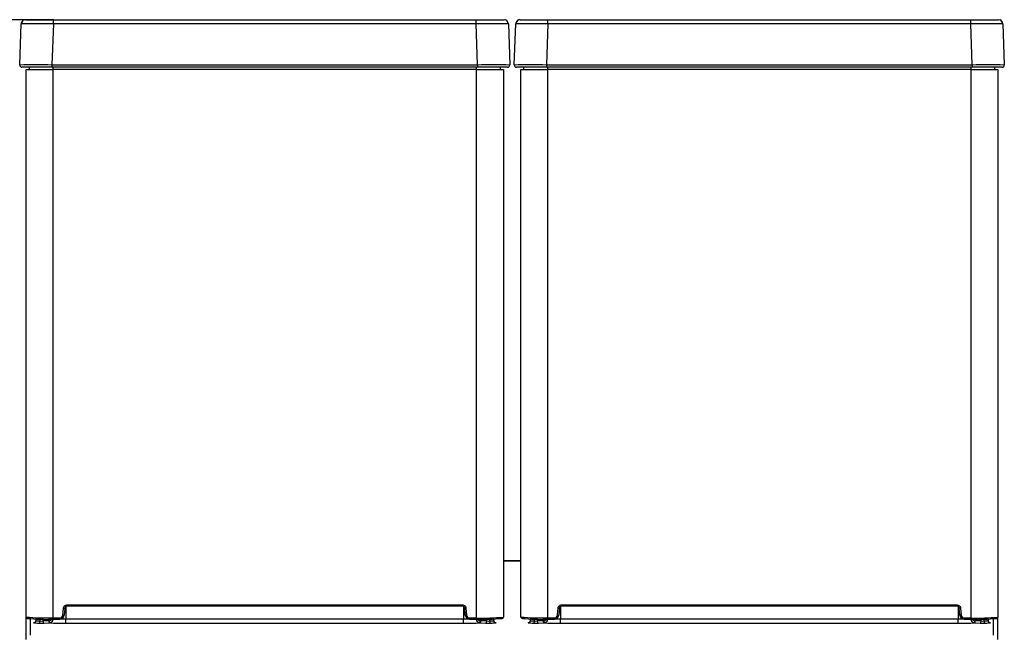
# Model space of a CAD drawing. Header units: millimetres. Extents: x -40 to 419, y 0 to 295.
# Tile 40 of 85: x 86 to 109, y 230 to 245. Entities that reach past the tile are written whole.
import ezdxf
from ezdxf.enums import TextEntityAlignment as Align

# ---------------------------------------------------------------- set-up
doc = ezdxf.new("R2010")
doc.units = ezdxf.units.MM
doc.layers.add('BW4C_TWINTOWER_H', color=7, linetype='Continuous')
doc.layers.add('Standard', color=7, linetype='Continuous')
doc.styles.add('SEACAD_Arial', font='arial.ttf')
doc.dimstyles.new('ISO_(mm)', dxfattribs={"dimtxt": 3, "dimasz": 3, "dimexe": 1.5, "dimexo": 0, "dimgap": 0.75, "dimtad": 1, "dimdec": 0, "dimlfac": 10, "dimtxsty": 'SEACAD_Arial', "dimblk1": '_SE_FILLED', "dimblk2": '_SE_FILLED', "dimsah": 1, "dimcen": 1.5, "dimadec": 0, "dimazin": 0, "dimtfac": 0.5, "dimtmove": 0, "dimatfit": 3, "dimfxl": 1, "dimarcsym": 0})

# ---------------------------------------------------------------- blocks, each defined once
blk = doc.blocks.new('SE1')
at = {"layer": 'BW4C_TWINTOWER_H', "color": 7, "linetype": 'Continuous'}
for p, q in [((85.952, 243.51), (85.985, 244.462)), ((86.085, 244.558), (86.73, 244.558)), ((86.73, 244.462), (86.696, 243.51)), ((86.73, 244.558), (96.521, 244.558)), ((86.73, 244.462), (86.73, 244.558)), ((96.521, 244.462), (86.73, 244.462)), ((96.521, 244.558), (97.165, 244.558)), ((96.521, 244.462), (96.521, 244.558)), ((96.554, 243.51), (96.521, 244.462)), ((97.265, 244.462), (97.298, 243.51)), ((97.402, 243.51), (97.435, 244.462)), ((97.535, 244.558), (98.18, 244.558)), ((98.18, 244.462), (98.146, 243.51)), ((98.18, 244.558), (107.971, 244.558)), ((98.18, 244.462), (98.18, 244.558)), ((107.971, 244.462), (98.18, 244.462)), ((107.971, 244.558), (108.615, 244.558)), ((107.971, 244.462), (107.971, 244.558)), ((108.004, 243.51), (107.971, 244.462)), ((108.715, 244.462), (108.748, 243.51)), ((86.696, 243.51), (96.554, 243.51)), ((86.696, 243.51), (86.696, 243.458)), ((96.554, 243.51), (96.554, 243.458)), ((98.146, 243.51), (108.004, 243.51)), ((98.146, 243.51), (98.146, 243.458)), ((108.004, 243.51), (108.004, 243.458)), ((86.696, 243.458), (86.002, 243.458)), ((86.1, 230.73), (86.1, 243.408)), ((86.1, 243.408), (86.72, 243.408)), ((86.175, 243.408), (86.175, 243.458)), ((96.554, 243.458), (86.696, 243.458)), ((86.72, 243.458), (86.72, 243.408)), ((86.72, 243.408), (86.72, 230.71)), ((96.53, 243.408), (86.72, 243.408)), ((93.075, 243.458), (90.975, 243.458)), ((96.53, 243.408), (96.53, 243.458)), ((96.53, 230.71), (96.53, 243.408)), ((96.53, 243.408), (97.15, 243.408)), ((97.248, 243.458), (96.554, 243.458)), ((97.075, 243.458), (97.075, 243.408)), ((97.15, 243.408), (97.15, 230.73)), ((98.146, 243.458), (97.452, 243.458)), ((97.55, 230.73), (97.55, 243.408)), ((97.55, 243.408), (98.17, 243.408)), ((97.625, 243.408), (97.625, 243.458)), ((108.004, 243.458), (98.146, 243.458)), ((98.17, 243.458), (98.17, 243.408)), ((98.17, 243.408), (98.17, 230.71)), ((107.98, 243.408), (98.17, 243.408)), ((104.525, 243.458), (102.425, 243.458)), ((107.98, 243.408), (107.98, 243.458)), ((107.98, 230.71), (107.98, 243.408)), ((107.98, 243.408), (108.6, 243.408)), ((108.698, 243.458), (108.004, 243.458)), ((108.525, 243.458), (108.525, 243.408)), ((108.6, 243.408), (108.6, 230.73)), ((97.15, 232.03), (97.55, 232.03)), ((97.55, 232.03), (97.15, 232.03)), ((87.02, 230.972), (87.02, 230.687)), ((87.046, 231.01), (87.046, 230.98)), ((87.046, 231.01), (96.204, 231.01)), ((96.204, 230.98), (87.046, 230.98)), ((96.204, 231.01), (96.204, 230.98)), ((96.23, 230.972), (96.23, 230.687)), ((98.47, 230.972), (98.47, 230.687)), ((98.496, 231.01), (98.496, 230.98)), ((98.496, 231.01), (107.654, 231.01)), ((107.654, 230.98), (98.496, 230.98)), ((107.654, 231.01), (107.654, 230.98)), ((107.68, 230.972), (107.68, 230.687)), ((86.1, 230.207), (86.1, 230.73)), ((86.952, 230.773), (86.966, 230.937)), ((86.952, 230.773), (86.982, 230.771)), ((86.966, 230.937), (86.996, 230.934)), ((86.996, 230.934), (86.982, 230.771)), ((96.284, 230.937), (96.254, 230.934)), ((96.268, 230.771), (96.254, 230.934)), ((96.298, 230.773), (96.268, 230.771)), ((96.284, 230.937), (96.298, 230.773)), ((98.402, 230.773), (98.416, 230.937)), ((98.402, 230.773), (98.432, 230.771)), ((98.416, 230.937), (98.446, 230.934)), ((98.446, 230.934), (98.432, 230.771)), ((107.734, 230.937), (107.704, 230.934)), ((107.718, 230.771), (107.704, 230.934)), ((107.748, 230.773), (107.718, 230.771)), ((107.734, 230.937), (107.748, 230.773)), ((108.6, 230.207), (108.6, 230.726)), ((86.2, 230.307), (86.2, 230.691)), ((86.325, 230.715), (86.323, 230.645)), ((86.424, 230.64), (86.424, 230.713)), ((86.484, 230.712), (86.484, 230.639)), ((86.616, 230.643), (86.484, 230.639)), ((86.513, 230.59), (86.645, 230.594)), ((86.629, 230.645), (86.629, 230.71)), ((86.645, 230.594), (86.666, 230.599)), ((86.72, 230.68), (86.72, 230.71)), ((86.72, 230.71), (86.882, 230.71)), ((86.72, 230.68), (86.882, 230.68)), ((86.882, 230.71), (86.882, 230.68)), ((87.02, 230.687), (96.23, 230.687)), ((87.02, 230.589), (87.02, 230.687)), ((87.02, 230.589), (96.23, 230.589)), ((96.23, 230.589), (96.23, 230.687)), ((96.368, 230.71), (96.368, 230.68)), ((96.368, 230.71), (96.53, 230.71)), ((96.368, 230.68), (96.53, 230.68)), ((96.53, 230.71), (96.53, 230.68)), ((96.605, 230.594), (96.584, 230.599)), ((96.605, 230.594), (96.737, 230.59)), ((96.621, 230.71), (96.622, 230.645)), ((96.766, 230.639), (96.634, 230.643)), ((96.766, 230.639), (96.766, 230.712)), ((96.826, 230.713), (96.826, 230.64)), ((96.927, 230.645), (96.925, 230.715)), ((96.93, 230.643), (96.929, 230.685)), ((97.775, 230.715), (97.773, 230.645)), ((97.874, 230.64), (97.874, 230.713)), ((97.934, 230.712), (97.934, 230.639)), ((98.066, 230.643), (97.934, 230.639)), ((97.963, 230.59), (98.095, 230.594)), ((98.079, 230.645), (98.079, 230.71)), ((98.095, 230.594), (98.116, 230.599)), ((98.17, 230.68), (98.17, 230.71)), ((98.17, 230.71), (98.332, 230.71)), ((98.17, 230.68), (98.332, 230.68)), ((98.332, 230.71), (98.332, 230.68)), ((98.47, 230.687), (107.68, 230.687)), ((98.47, 230.589), (98.47, 230.687)), ((98.47, 230.589), (107.68, 230.589)), ((107.68, 230.589), (107.68, 230.687)), ((107.818, 230.71), (107.818, 230.68)), ((107.818, 230.71), (107.98, 230.71)), ((107.818, 230.68), (107.98, 230.68)), ((107.98, 230.71), (107.98, 230.68)), ((108.055, 230.594), (108.034, 230.599)), ((108.055, 230.594), (108.187, 230.59)), ((108.071, 230.71), (108.072, 230.645)), ((108.216, 230.639), (108.084, 230.643)), ((108.216, 230.639), (108.216, 230.712)), ((108.276, 230.713), (108.276, 230.64)), ((108.377, 230.645), (108.375, 230.715)), ((108.38, 230.643), (108.379, 230.685)), ((108.5, 230.307), (108.5, 230.691))]:
    blk.add_line(p, q, dxfattribs=at)
for centre, radius, start, end in [((86.085, 244.458), 0.1, 130.2883, 178), ((86.357, 215.512), 28.952, 89.2633, 90.7367), ((86.074, 244.48), 0.0758, 108.9424, 193.336), ((86.085, 244.458), 0.1, 90, 111.2421), ((96.893, 215.512), 28.952, 89.2902, 90.7367), ((97.165, 244.458), 0.1, 2, 90), ((97.177, 244.48), 0.0758, 346.664, 71.0576), ((96.893, 215.512), 28.952, 89.2633, 89.2902), ((97.535, 244.458), 0.1, 130.2883, 178), ((97.807, 215.512), 28.952, 89.2633, 90.7367), ((97.524, 244.48), 0.0758, 108.9424, 193.336), ((97.535, 244.458), 0.1, 90, 111.2421), ((108.343, 215.512), 28.952, 89.2902, 90.7367), ((108.615, 244.458), 0.1, 2, 90), ((108.627, 244.48), 0.0758, 346.664, 71.0576), ((108.343, 215.512), 28.952, 89.2633, 89.2902), ((86.324, 199.646), 43.865, 89.5137, 90.4863), ((86.002, 243.508), 0.05, 178, 270), ((96.926, 199.646), 43.865, 89.5137, 90.4863), ((97.248, 243.508), 0.05, 270, 2), ((97.774, 199.646), 43.865, 89.5137, 90.4863), ((97.452, 243.508), 0.05, 178, 270), ((108.376, 199.646), 43.865, 89.5137, 90.4863), ((108.698, 243.508), 0.05, 270, 2), ((87.046, 230.93), 0.05, 90.0387, 175.0348), ((96.204, 230.93), 0.05, 4.9655, 89.9611), ((98.496, 230.93), 0.05, 90.0387, 175.0348), ((107.654, 230.93), 0.05, 4.9655, 89.9611), ((86.572, 235.576), 4.868, 264.4811, 271.7495), ((86.882, 230.78), 0.1, 270.0241, 354.9868), ((96.368, 230.78), 0.1, 185.0132, 269.9759), ((96.678, 235.596), 4.889, 268.2657, 275.5043), ((98.022, 235.576), 4.868, 264.4811, 271.7495), ((98.332, 230.78), 0.1, 270.0241, 354.9868), ((107.818, 230.78), 0.1, 185.0132, 269.9759), ((108.128, 235.596), 4.889, 268.2657, 275.5043), ((86.573, 234.919), 4.242, 264.0482, 271.9903), ((86.428, 232.477), 1.886, 265.3695, 268.9212), ((86.282, 230.65), 0.051, 272.9637, 285.7222), ((86.459, 232.125), 1.486, 264.7483, 268.6481), ((86.456, 231.144), 0.506, 266.4546, 273.2679), ((86.553, 230.996), 0.359, 282.2043, 301.4597), ((86.578, 230.746), 0.171, 300.924, 340.9569), ((87.034, 243.285), 12.598, 269.166, 269.9359), ((96.216, 243.288), 12.602, 270.0641, 270.8338), ((96.698, 230.997), 0.36, 238.5768, 257.7581), ((96.669, 230.744), 0.168, 198.6245, 239.4932), ((96.677, 234.919), 4.242, 268.0097, 275.9545), ((96.795, 231.143), 0.505, 266.7256, 273.5516), ((96.791, 232.125), 1.486, 271.3519, 275.2517), ((96.822, 232.477), 1.886, 271.0788, 274.6305), ((96.969, 230.609), 0.012, 271.2048, 289.3428), ((98.023, 234.919), 4.242, 264.0482, 271.9903), ((97.878, 232.477), 1.886, 265.3695, 268.9212), ((97.732, 230.65), 0.051, 272.9637, 285.7222), ((97.909, 232.125), 1.486, 264.7486, 268.6477), ((97.906, 231.144), 0.506, 266.4542, 273.2676), ((98.003, 230.996), 0.359, 282.2043, 301.4597), ((98.028, 230.746), 0.171, 300.924, 340.9569), ((98.484, 243.285), 12.598, 269.166, 269.9359), ((107.666, 243.285), 12.598, 270.0641, 270.834), ((108.148, 230.997), 0.36, 238.5775, 257.7579), ((108.119, 230.744), 0.168, 198.6263, 239.4928), ((108.127, 234.919), 4.242, 268.0097, 275.9545), ((108.245, 231.143), 0.505, 266.7257, 273.5517), ((108.241, 232.126), 1.487, 271.3527, 275.2501), ((108.272, 232.477), 1.886, 271.0788, 274.6305), ((108.419, 230.609), 0.012, 271.206, 289.3429)]:
    blk.add_arc(centre, radius, start, end, dxfattribs=at)
for centre, major_axis, ratio, start_param, end_param in [((86.13, 230.73), (0.03, 0), 0.999391, 3.141593, 4.712389), ((86.882, 230.78), (0, -0.07), 0.999391, 0, 1.483477), ((96.368, 230.78), (0, 0.07), 0.999391, 1.658116, 3.141593), ((97.12, 230.73), (0.03, 0), 0.999391, 4.712389, 6.283185), ((97.58, 230.73), (0.03, 0), 0.999391, 3.141593, 4.712389), ((98.332, 230.78), (0, -0.07), 0.999391, 0, 1.483477), ((107.818, 230.78), (0, 0.07), 0.999391, 1.658116, 3.141593), ((108.57, 230.73), (0.03, 0), 0.999391, 4.712389, 6.283185), ((86.353, 230.598), (0.0825, 0.0002), 0.038582, -3.677624, -3.16999), ((86.353, 230.598), (0.0825, 0.0002), 0.038582, 3.113195, 3.496214), ((86.276, 230.646), (-0.0051, -0.0497), 0.945151, 0.10705, 1.649036), ((86.393, 230.641), (-0.0014, -0.05), 0.628746, 0.044896, 1.571098), ((86.455, 230.593), (0.0923, 0), 0.030714, 3.972675, 5.391243), ((86.513, 230.64), (0.0012, -0.05), 0.573461, 4.715824, 6.240572), ((86.615, 230.697), (-0.0017, 0.0543), 0.819228, 3.13548, 3.424671), ((86.645, 230.644), (0.0012, -0.05), 0.573461, 4.715825, 6.240572), ((86.657, 230.646), (-0.0181, 0.0466), 0.550703, 1.377947, 2.812885), ((87.02, 230.611), (-0.618, 0), 0.034899, 0.91806, 1.570553), ((96.23, 230.611), (0.618, 0), 0.034899, 4.712625, 5.365133), ((96.593, 230.646), (-0.0181, -0.0466), 0.550703, 0.328708, 1.763643), ((96.605, 230.644), (-0.0012, -0.05), 0.573461, 0.042613, 1.567361), ((96.636, 230.697), (0.0017, 0.0543), 0.819228, 2.858569, 3.147686), ((96.737, 230.64), (-0.0012, -0.05), 0.573461, 0.042613, 1.567361), ((96.795, 230.593), (0.0923, 0), 0.030714, 4.033536, 5.452102), ((96.857, 230.641), (-0.0014, 0.05), 0.628746, 1.570495, 3.096697), ((96.974, 230.646), (-0.0051, 0.0497), 0.945151, 1.492556, 2.518934), ((96.974, 230.646), (-0.0051, 0.0497), 0.945151, 2.518934, 3.034543), ((96.897, 230.598), (-0.0825, 0.0002), 0.038582, 3.067401, 3.943686), ((96.897, 230.598), (-0.0825, 0.0002), 0.038582, -3.496212, -3.215784), ((97.803, 230.598), (0.0825, 0.0002), 0.038582, -3.677624, -3.16999), ((97.803, 230.598), (0.0825, 0.0002), 0.038582, 3.113195, 3.496214), ((97.726, 230.646), (-0.0051, -0.0497), 0.945151, 0.10705, 1.649036), ((97.843, 230.641), (-0.0014, -0.05), 0.628746, 0.044896, 1.571098), ((97.905, 230.593), (0.0923, 0), 0.030714, 3.972675, 5.391243), ((97.963, 230.64), (0.0012, -0.05), 0.573461, 4.715824, 6.240572), ((98.065, 230.697), (-0.0017, 0.0543), 0.819228, 3.13548, 3.424671), ((98.095, 230.644), (0.0012, -0.05), 0.573461, 4.715825, 6.240572), ((98.107, 230.646), (-0.0181, 0.0466), 0.550703, 1.377947, 2.812885), ((98.47, 230.611), (-0.618, 0), 0.034899, 0.91806, 1.570553), ((107.68, 230.611), (0.618, 0), 0.034899, 4.712625, 5.365133), ((108.043, 230.646), (-0.0181, -0.0466), 0.550703, 0.328708, 1.763646), ((108.055, 230.644), (-0.0012, -0.05), 0.573461, 0.042613, 1.567361), ((108.086, 230.697), (0.0017, 0.0543), 0.819228, 2.858569, 3.147686), ((108.187, 230.64), (-0.0012, -0.05), 0.573461, 0.042613, 1.567361), ((108.245, 230.593), (0.0923, 0), 0.030714, 4.033536, 5.452102), ((108.307, 230.641), (0.0014, -0.05), 0.628746, 4.712087, 6.23829), ((108.424, 230.646), (0.0051, -0.0497), 0.945151, 4.634149, 5.661046), ((108.424, 230.646), (0.0051, -0.0497), 0.945151, 5.661046, 6.176135), ((108.347, 230.598), (-0.0825, 0.0002), 0.038582, 3.067401, 3.777615), ((108.347, 230.598), (-0.0825, 0.0002), 0.038582, -3.496212, -3.215784)]:
    blk.add_ellipse(centre, major_axis=major_axis, ratio=ratio, start_param=start_param, end_param=end_param, dxfattribs=at)
for points, degree, knots in [([(86.966, 230.937), (86.968, 230.952), (86.974, 230.965), (86.981, 230.979), (86.992, 230.989), (87.003, 230.999), (87.017, 231.004), (87.031, 231.01), (87.046, 231.01)], 2, [0, 0, 0, 0.25, 0.25, 0.5, 0.5, 0.75, 0.75, 1, 1, 1]), ([(96.204, 231.01), (96.219, 231.01), (96.233, 231.004), (96.247, 230.999), (96.258, 230.989), (96.269, 230.979), (96.276, 230.965), (96.283, 230.952), (96.284, 230.937)], 2, [0, 0, 0, 0.25, 0.25, 0.5, 0.5, 0.75, 0.75, 1, 1, 1]), ([(98.416, 230.937), (98.418, 230.952), (98.424, 230.965), (98.431, 230.979), (98.442, 230.989), (98.453, 230.999), (98.467, 231.004), (98.481, 231.01), (98.496, 231.01)], 2, [0, 0, 0, 0.25, 0.25, 0.5, 0.5, 0.75, 0.75, 1, 1, 1]), ([(107.654, 231.01), (107.669, 231.01), (107.683, 231.004), (107.697, 230.999), (107.708, 230.989), (107.719, 230.979), (107.726, 230.965), (107.733, 230.952), (107.734, 230.937)], 2, [0, 0, 0, 0.25, 0.25, 0.5, 0.5, 0.75, 0.75, 1, 1, 1]), ([(86.321, 230.646), (86.321, 230.643), (86.32, 230.639), (86.319, 230.634), (86.318, 230.629), (86.315, 230.624), (86.311, 230.618), (86.307, 230.612), (86.305, 230.607), (86.302, 230.604), (86.301, 230.603), (86.3, 230.603), (86.299, 230.602), (86.297, 230.601), (86.296, 230.601), (86.296, 230.601)], 3, [0, 0, 0, 0, 0.132617, 0.199013, 0.265875, 0.33652, 0.41776, 0.633214, 0.850821, 0.891125, 0.909035, 0.926274, 0.944113, 0.964167, 1, 1, 1, 1]), ([(97.771, 230.646), (97.771, 230.643), (97.77, 230.639), (97.769, 230.634), (97.768, 230.629), (97.765, 230.624), (97.761, 230.618), (97.757, 230.612), (97.755, 230.607), (97.752, 230.604), (97.751, 230.603), (97.75, 230.603), (97.749, 230.602), (97.747, 230.601), (97.746, 230.601), (97.746, 230.601)], 3, [0, 0, 0, 0, 0.132617, 0.199013, 0.265875, 0.33652, 0.41776, 0.633214, 0.850821, 0.891125, 0.909035, 0.926274, 0.944113, 0.964167, 1, 1, 1, 1])]:
    blk.add_open_spline(points, degree=degree, knots=knots, dxfattribs=at)
blk = doc.blocks.new('DMBLK1')
at = {"layer": 'Standard', "linetype": 'Continuous'}
for points in [[(67.86, 241.558), (68.86, 241.558), (68.36, 244.558)], [(67.86, 182.904), (68.36, 179.904), (68.86, 182.904)]]:
    blk.add_hatch(color=7, dxfattribs=at).paths.add_polyline_path(points)
at = {"layer": 'Standard', "color": 7, "linetype": 'Continuous'}
for p, q in [((86.73, 244.558), (66.86, 244.558)), ((68.36, 179.904), (68.36, 244.558)), ((87.4, 179.904), (66.86, 179.904))]:
    blk.add_line(p, q, dxfattribs=at)
at = {"layer": 'Standard', "color": 7, "linetype": 'Continuous', "style": 'SEACAD_Arial'}
blk.add_text('647', height=3, rotation=90, dxfattribs=at).set_placement((64.61, 208.71), align=Align.TOP_LEFT)
blk = doc.blocks.new('_SE_FILLED')
at = {"color": 0}
blk.add_line((0, 0), (-1, 0), dxfattribs=at)
blk.add_solid([(0, 0), (-1, -0.1665), (-1, 0.1665), (0, 0)], dxfattribs=at)

msp = doc.modelspace()

# ---------------------------------------------------------------- block references
at = {"layer": 'Standard'}
msp.add_blockref('SE1', (0, 0), dxfattribs=at)

# ---------------------------------------------------------------- dimensions: what is measured, and where the dimension line sits
at = {"layer": 'Standard', "color": 7, "linetype": 'Continuous'}
dim = msp.add_linear_dim(base=(68.36, 244.5585), p1=(87.4001, 179.9044), p2=(86.7297, 244.5585), angle=90, text='\\A1;<>', dimstyle='ISO_(mm)', dxfattribs=at)
dim.commit()
dim.dimension.update_dxf_attribs({"geometry": 'DMBLK1', "text_midpoint": (68.36, 212.2314), "dimtype": 160})

doc.saveas('drawing.dxf')
